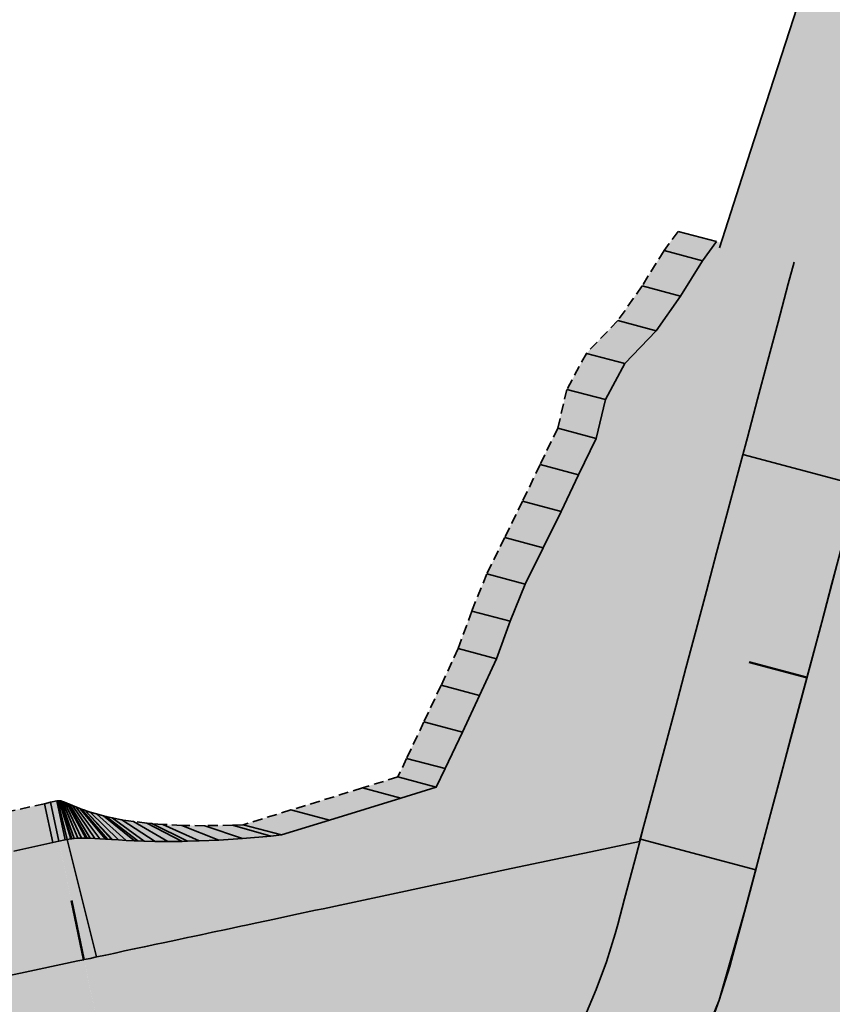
# Model space of a CAD drawing. Header units: metres. Extents: x 203098 to 221755, y 395694 to 403071.
# Tile 47 of 72: x 204360 to 204380, y 395842 to 395867. Entities that reach past the tile are written whole.
import ezdxf

# ---------------------------------------------------------------- set-up
doc = ezdxf.new("R2010")
doc.units = ezdxf.units.M
doc.linetypes.add('DASHED2', pattern=[0.375, 0.25, -0.125])
doc.layers.add('C3D-CORRIDOR', color=7, linetype='Continuous')
for name, color, linetype, lineweight in [('N-WA-GR-GRAS-V', 61, 'Continuous', 18), ('N-WA-GW-DIJK_KRUIN_BINNEN-G', 90, 'Continuous', 35), ('N-WA-GW-DIJK_TEEN_BINNEN-G', 90, 'Continuous', 35), ('N-WA-GW-WATERBODEM-G', 122, 'Continuous', 35), ('N-WA-KG-ONDERHOUDGRENS_WATERSCHAP-G', 170, 'DASHED2', 35)]:
    doc.layers.add(name, color=color, linetype=linetype, lineweight=lineweight)
doc.layers.add('N-WA-GW-WATERBODEM-V', color=7, linetype='Continuous', lineweight=35, true_color=0x00cc99)

msp = doc.modelspace()

# ---------------------------------------------------------------- hatches: boundary and pattern name
at = {"layer": 'N-WA-GR-GRAS-V'}
msp.add_hatch(color=256, dxfattribs=at).paths.add_polyline_path([(204383.799, 395872.34), (204384.386, 395869.58), (204384.178, 395866.766), (204384.072, 395866.326), (204383.007, 395862.329), (204382.351, 395859.869), (204377.612, 395861.131), (204378.391, 395863.559), (204379.666, 395867.5), (204379.783, 395867.727), (204380.229, 395869.297), (204380.248, 395871.039), (204383.799, 395872.34)], flags=0)
at = {"layer": 'N-WA-GR-GRAS-V', "linetype": 'Continuous', "lineweight": 18}
for points in [[(204379.487, 395860.769), (204379.343, 395860.231), (204379.086, 395859.265), (204378.828, 395858.299), (204378.571, 395857.332), (204378.314, 395856.366), (204378.056, 395855.4), (204377.799, 395854.433), (204377.541, 395853.467), (204377.284, 395852.501), (204377.027, 395851.534), (204376.769, 395850.568), (204376.512, 395849.602), (204376.254, 395848.636), (204375.997, 395847.669), (204375.733, 395846.705), (204375.599, 395846.216), (204374.534, 395845.989), (204372.375, 395845.53), (204370.932, 395845.223), (204370.568, 395845.145), (204369.597, 395844.938), (204368.777, 395844.764), (204368.071, 395844.614), (204367.65, 395844.524), (204367.455, 395844.483), (204366.91, 395844.367), (204366.422, 395844.263), (204365.98, 395844.169), (204365.706, 395844.11), (204365.577, 395844.083), (204365.205, 395844.004), (204364.859, 395843.93), (204364.574, 395843.869), (204364.573, 395843.869), (204364.536, 395843.861), (204364.329, 395843.817), (204364.231, 395843.796), (204363.942, 395843.735), (204363.666, 395843.676), (204363.401, 395843.62), (204363.227, 395843.583), (204363.145, 395843.565), (204362.896, 395843.512), (204362.654, 395843.461), (204362.415, 395843.41), (204362.256, 395843.376), (204362.18, 395843.36), (204361.947, 395843.31), (204361.788, 395843.276), (204361.632, 395843.243), (204360.998, 395846.219), (204361.155, 395846.254), (204361.212, 395846.266), (204361.297, 395846.279), (204361.325, 395846.283), (204361.384, 395846.289), (204361.476, 395846.295), (204361.572, 395846.298), (204361.674, 395846.298), (204361.708, 395846.298), (204361.783, 395846.296), (204361.901, 395846.29), (204362.03, 395846.283), (204362.171, 395846.274), (204362.22, 395846.27), (204362.326, 395846.263), (204362.345, 395846.262), (204362.346, 395846.262), (204362.498, 395846.252), (204362.69, 395846.241), (204362.905, 395846.23), (204362.982, 395846.226), (204363.148, 395846.22), (204363.424, 395846.214), (204363.74, 395846.211), (204364.103, 395846.215), (204364.236, 395846.218), (204364.526, 395846.226), (204365.024, 395846.25), (204365.616, 395846.289), (204366.331, 395846.35), (204366.602, 395846.376), (204367.804, 395846.747), (204369.602, 395847.303), (204370.489, 395847.577), (204370.711, 395848.043), (204371.147, 395848.961), (204371.578, 395849.881), (204372.009, 395850.801), (204372.349, 395851.746), (204372.729, 395852.679), (204373.178, 395853.595), (204373.629, 395854.509), (204374.067, 395855.428), (204374.513, 395856.344), (204374.743, 395857.317), (204375.231, 395858.222), (204376.023, 395859.046), (204376.633, 395859.918), (204377.185, 395860.806), (204377.538, 395861.288), (204379.487, 395860.769)], [(204382.386, 395859.997), (204382.242, 395859.459), (204381.985, 395858.493), (204381.727, 395857.526), (204381.47, 395856.56), (204381.213, 395855.594), (204380.955, 395854.627), (204380.698, 395853.661), (204380.44, 395852.695), (204380.183, 395851.728), (204379.925, 395850.762), (204379.668, 395849.796), (204379.411, 395848.83), (204379.153, 395847.863), (204378.896, 395846.897), (204378.638, 395845.931), (204378.508, 395845.441), (204378.381, 395844.964), (204378.123, 395843.998), (204377.951, 395843.353), (204377.873, 395843.068), (204377.609, 395842.221), (204377.303, 395841.388), (204376.956, 395840.572), (204376.701, 395840.035), (204376.569, 395839.773), (204376.142, 395838.995), (204375.676, 395838.24), (204375.174, 395837.508), (204374.816, 395837.032), (204374.635, 395836.803), (204374.062, 395836.125), (204373.456, 395835.477), (204372.896, 395834.932), (204372.894, 395834.93), (204372.819, 395834.86), (204372.372, 395834.463), (204372.151, 395834.276), (204371.454, 395833.725), (204370.732, 395833.211), (204369.984, 395832.733), (204369.466, 395832.432), (204369.213, 395832.293), (204368.422, 395831.892), (204367.611, 395831.531), (204366.783, 395831.211), (204366.215, 395831.018), (204365.941, 395830.933), (204365.085, 395830.697), (204364.495, 395830.561), (204364.338, 395830.527), (204363.713, 395833.462), (204363.87, 395833.495), (204364.361, 395833.608), (204365.072, 395833.804), (204365.3, 395833.875), (204365.772, 395834.035), (204366.46, 395834.301), (204367.133, 395834.601), (204367.791, 395834.934), (204368.002, 395835.05), (204368.432, 395835.3), (204369.053, 395835.697), (204369.654, 395836.125), (204370.232, 395836.582), (204370.416, 395836.738), (204370.787, 395837.068), (204370.85, 395837.126), (204370.852, 395837.127), (204371.317, 395837.58), (204371.821, 395838.119), (204372.297, 395838.682), (204372.447, 395838.872), (204372.744, 395839.268), (204373.162, 395839.876), (204373.549, 395840.504), (204373.904, 395841.15), (204374.014, 395841.368), (204374.226, 395841.814), (204374.514, 395842.493), (204374.768, 395843.185), (204374.988, 395843.889), (204375.053, 395844.125), (204375.225, 395844.77), (204375.482, 395845.737), (204375.609, 395846.213), (204375.739, 395846.703), (204375.997, 395847.669), (204376.254, 395848.636), (204376.512, 395849.602), (204376.769, 395850.568), (204377.027, 395851.534), (204377.284, 395852.501), (204377.541, 395853.467), (204377.799, 395854.433), (204378.056, 395855.4), (204378.314, 395856.366), (204378.571, 395857.332), (204378.828, 395858.299), (204379.086, 395859.265), (204379.343, 395860.231), (204379.487, 395860.769), (204382.386, 395859.997)], [(204384.56, 395859.418), (204384.416, 395858.88), (204384.159, 395857.913), (204383.902, 395856.947), (204383.644, 395855.981), (204383.387, 395855.014), (204383.129, 395854.048), (204382.872, 395853.082), (204382.614, 395852.116), (204382.357, 395851.149), (204382.1, 395850.183), (204381.842, 395849.217), (204381.585, 395848.25), (204381.327, 395847.284), (204381.07, 395846.318), (204380.812, 395845.351), (204380.682, 395844.862), (204380.555, 395844.385), (204380.298, 395843.419), (204380.126, 395842.773), (204380.038, 395842.453), (204379.74, 395841.499), (204379.395, 395840.56), (204379.004, 395839.64), (204378.717, 395839.035), (204378.568, 395838.74), (204378.087, 395837.864), (204377.562, 395837.012), (204376.996, 395836.188), (204376.593, 395835.651), (204376.389, 395835.393), (204375.744, 395834.63), (204375.061, 395833.9), (204374.43, 395833.285), (204374.427, 395833.283), (204374.342, 395833.204), (204373.839, 395832.757), (204373.59, 395832.546), (204372.805, 395831.926), (204371.991, 395831.346), (204371.148, 395830.807), (204370.565, 395830.468), (204370.28, 395830.311), (204369.388, 395829.86), (204368.474, 395829.453), (204367.542, 395829.093), (204366.901, 395828.875), (204366.592, 395828.779), (204365.628, 395828.514), (204364.963, 395828.36), (204364.806, 395828.327), (204364.338, 395830.527), (204364.495, 395830.561), (204365.085, 395830.697), (204365.941, 395830.933), (204366.215, 395831.018), (204366.783, 395831.211), (204367.611, 395831.531), (204368.422, 395831.892), (204369.213, 395832.293), (204369.466, 395832.432), (204369.984, 395832.733), (204370.732, 395833.211), (204371.454, 395833.725), (204372.151, 395834.276), (204372.372, 395834.463), (204372.819, 395834.86), (204372.894, 395834.93), (204372.896, 395834.932), (204373.456, 395835.477), (204374.062, 395836.125), (204374.635, 395836.803), (204374.816, 395837.032), (204375.174, 395837.508), (204375.676, 395838.24), (204376.142, 395838.995), (204376.569, 395839.773), (204376.701, 395840.035), (204376.956, 395840.572), (204377.303, 395841.388), (204377.609, 395842.221), (204377.873, 395843.068), (204377.951, 395843.353), (204378.123, 395843.998), (204378.381, 395844.964), (204378.508, 395845.441), (204378.638, 395845.931), (204378.896, 395846.897), (204379.153, 395847.863), (204379.411, 395848.83), (204379.668, 395849.796), (204379.925, 395850.762), (204380.183, 395851.728), (204380.44, 395852.695), (204380.698, 395853.661), (204380.955, 395854.627), (204381.213, 395855.594), (204381.47, 395856.56), (204381.727, 395857.526), (204381.985, 395858.493), (204382.242, 395859.459), (204382.386, 395859.997), (204384.56, 395859.418)], [(204386.734, 395858.838), (204386.591, 395858.3), (204386.333, 395857.334), (204386.076, 395856.368), (204385.818, 395855.402), (204385.561, 395854.435), (204385.303, 395853.469), (204385.046, 395852.503), (204384.789, 395851.536), (204384.531, 395850.57), (204384.274, 395849.604), (204384.016, 395848.637), (204383.759, 395847.671), (204383.501, 395846.705), (204383.244, 395845.739), (204382.987, 395844.772), (204382.856, 395844.282), (204382.729, 395843.806), (204382.472, 395842.84), (204382.3, 395842.194), (204382.202, 395841.838), (204381.871, 395840.776), (204381.487, 395839.732), (204381.052, 395838.708), (204380.733, 395838.035), (204380.566, 395837.707), (204380.031, 395836.732), (204379.448, 395835.785), (204378.818, 395834.868), (204378.37, 395834.271), (204378.143, 395833.984), (204377.425, 395833.135), (204376.665, 395832.322), (204375.963, 395831.639), (204375.96, 395831.636), (204375.866, 395831.549), (204375.306, 395831.051), (204375.028, 395830.816), (204374.156, 395830.126), (204373.25, 395829.481), (204372.312, 395828.882), (204371.664, 395828.504), (204371.346, 395828.33), (204370.354, 395827.828), (204369.338, 395827.375), (204368.3, 395826.974), (204367.588, 395826.733), (204367.244, 395826.626), (204366.171, 395826.33), (204365.431, 395826.159), (204365.275, 395826.126), (204364.806, 395828.327), (204364.963, 395828.36), (204365.628, 395828.514), (204366.592, 395828.779), (204366.901, 395828.875), (204367.542, 395829.093), (204368.474, 395829.453), (204369.388, 395829.86), (204370.28, 395830.311), (204370.565, 395830.468), (204371.148, 395830.807), (204371.991, 395831.346), (204372.805, 395831.926), (204373.59, 395832.546), (204373.839, 395832.757), (204374.342, 395833.204), (204374.427, 395833.283), (204374.43, 395833.285), (204375.061, 395833.9), (204375.744, 395834.63), (204376.389, 395835.393), (204376.593, 395835.651), (204376.996, 395836.188), (204377.562, 395837.012), (204378.087, 395837.864), (204378.568, 395838.74), (204378.717, 395839.035), (204379.004, 395839.64), (204379.395, 395840.56), (204379.74, 395841.499), (204380.038, 395842.453), (204380.126, 395842.773), (204380.298, 395843.419), (204380.555, 395844.385), (204380.682, 395844.862), (204380.812, 395845.351), (204381.07, 395846.318), (204381.327, 395847.284), (204381.585, 395848.25), (204381.842, 395849.217), (204382.1, 395850.183), (204382.357, 395851.149), (204382.614, 395852.116), (204382.872, 395853.082), (204383.129, 395854.048), (204383.387, 395855.014), (204383.644, 395855.981), (204383.902, 395856.947), (204384.159, 395857.913), (204384.416, 395858.88), (204384.56, 395859.418), (204386.734, 395858.838)], [(204375.997, 395847.669), (204375.739, 395846.703), (204375.609, 395846.213), (204375.482, 395845.737), (204375.225, 395844.77), (204375.053, 395844.125), (204374.988, 395843.889), (204374.768, 395843.185), (204374.514, 395842.493), (204374.226, 395841.814), (204374.014, 395841.368), (204373.904, 395841.15), (204373.549, 395840.504), (204373.162, 395839.876), (204372.744, 395839.268), (204372.447, 395838.872), (204372.297, 395838.682), (204371.821, 395838.119), (204371.317, 395837.58), (204370.852, 395837.127), (204370.85, 395837.126), (204370.787, 395837.068), (204370.416, 395836.738), (204370.232, 395836.582), (204369.654, 395836.125), (204369.053, 395835.697), (204368.432, 395835.3), (204368.002, 395835.05), (204367.791, 395834.934), (204367.133, 395834.601), (204366.46, 395834.301), (204365.772, 395834.035), (204365.3, 395833.875), (204365.072, 395833.804), (204364.361, 395833.608), (204363.87, 395833.495), (204363.713, 395833.462), (204361.632, 395843.243), (204361.788, 395843.276), (204361.947, 395843.31), (204362.18, 395843.36), (204362.256, 395843.376), (204362.415, 395843.41), (204362.654, 395843.461), (204362.896, 395843.512), (204363.145, 395843.565), (204363.227, 395843.583), (204363.401, 395843.62), (204363.666, 395843.676), (204363.942, 395843.735), (204364.231, 395843.796), (204364.329, 395843.817), (204364.536, 395843.861), (204364.573, 395843.869), (204364.574, 395843.869), (204364.859, 395843.93), (204365.205, 395844.004), (204365.577, 395844.083), (204365.706, 395844.11), (204365.98, 395844.169), (204366.422, 395844.263), (204366.91, 395844.367), (204367.455, 395844.483), (204367.65, 395844.524), (204368.071, 395844.614), (204368.777, 395844.764), (204369.597, 395844.938), (204370.568, 395845.145), (204370.932, 395845.223), (204372.375, 395845.53), (204374.534, 395845.989), (204375.599, 395846.216), (204375.733, 395846.705), (204375.997, 395847.669), (204375.997, 395847.669)], [(204361.631, 395843.242), (204361.478, 395843.21), (204360.5, 395843.002), (204359.522, 395842.794), (204358.544, 395842.585), (204357.566, 395842.377), (204356.588, 395842.169), (204355.61, 395841.961), (204354.632, 395841.753), (204353.654, 395841.545), (204352.675, 395841.337), (204351.697, 395841.128), (204350.719, 395840.92), (204349.741, 395840.712), (204348.763, 395840.504), (204347.785, 395840.296), (204346.807, 395840.088), (204345.829, 395839.879), (204344.851, 395839.671), (204343.873, 395839.463), (204342.894, 395839.255), (204341.916, 395839.047), (204340.938, 395838.839), (204339.96, 395838.63), (204338.982, 395838.422), (204338.004, 395838.214), (204337.026, 395838.006), (204336.048, 395837.798), (204335.07, 395837.59), (204334.092, 395837.381), (204333.114, 395837.173), (204332.135, 395836.965), (204331.157, 395836.757), (204330.179, 395836.549), (204329.201, 395836.341), (204328.223, 395836.133), (204327.245, 395835.924), (204326.267, 395835.716), (204325.289, 395835.508), (204324.311, 395835.3), (204323.333, 395835.092), (204322.354, 395834.884), (204321.376, 395834.675), (204320.398, 395834.467), (204319.42, 395834.259), (204318.442, 395834.051), (204317.464, 395833.843), (204316.486, 395833.635), (204315.508, 395833.426), (204314.53, 395833.218), (204313.552, 395833.01), (204312.574, 395832.802), (204311.595, 395832.594), (204310.617, 395832.386), (204309.639, 395832.177), (204308.661, 395831.969), (204307.683, 395831.761), (204306.705, 395831.553), (204305.727, 395831.345), (204304.749, 395831.137), (204303.771, 395830.929), (204302.793, 395830.72), (204301.815, 395830.512), (204300.836, 395830.304), (204299.858, 395830.096), (204298.88, 395829.888), (204297.902, 395829.68), (204296.924, 395829.471), (204295.946, 395829.263), (204294.968, 395829.055), (204293.99, 395828.847), (204293.012, 395828.639), (204292.034, 395828.431), (204291.055, 395828.222), (204290.077, 395828.014), (204289.099, 395827.806), (204288.121, 395827.598), (204287.143, 395827.39), (204286.165, 395827.182), (204285.187, 395826.974), (204284.209, 395826.765), (204283.231, 395826.557), (204282.253, 395826.349), (204281.275, 395826.141), (204280.296, 395825.933), (204279.318, 395825.725), (204278.34, 395825.516), (204277.362, 395825.308), (204276.384, 395825.1), (204275.406, 395824.892), (204274.428, 395824.684), (204273.45, 395824.476), (204272.472, 395824.267), (204271.494, 395824.059), (204270.515, 395823.851), (204269.537, 395823.643), (204268.559, 395823.435), (204267.581, 395823.227), (204266.603, 395823.018), (204265.625, 395822.81), (204264.647, 395822.602), (204263.669, 395822.394), (204262.691, 395822.186), (204261.713, 395821.978), (204260.735, 395821.77), (204259.756, 395821.561), (204259.368, 395823.386), (204260.344, 395823.603), (204261.309, 395823.874), (204262.307, 395823.988), (204263.336, 395823.96), (204264.386, 395823.826), (204265.613, 395822.867), (204266.512, 395823.446), (204267.439, 395823.893), (204268.389, 395824.235), (204269.365, 395824.451), (204270.33, 395824.724), (204271.309, 395824.927), (204272.288, 395825.129), (204273.269, 395825.323), (204274.262, 395825.461), (204275.22, 395825.765), (204276.189, 395826.016), (204277.159, 395826.263), (204278.137, 395826.472), (204279.1, 395826.752), (204280.075, 395826.973), (204281.037, 395827.259), (204281.995, 395827.562), (204282.932, 395827.962), (204283.875, 395828.332), (204284.789, 395828.842), (204285.688, 395829.422), (204286.584, 395830.017), (204287.504, 395830.496), (204288.42, 395831), (204289.388, 395831.255), (204290.387, 395831.363), (204291.362, 395831.587), (204292.317, 395831.902), (204293.306, 395832.058), (204294.236, 395832.495), (204295.197, 395832.781), (204296.16, 395833.06), (204297.178, 395833.084), (204298.165, 395833.247), (204299.121, 395833.563), (204300.095, 395833.789), (204301.052, 395834.094), (204302.03, 395834.302), (204302.999, 395834.554), (204303.972, 395834.785), (204304.928, 395835.098), (204305.912, 395835.28), (204306.889, 395835.495), (204307.861, 395835.731), (204308.845, 395835.91), (204309.828, 395836.095), (204310.793, 395836.363), (204311.759, 395836.631), (204312.711, 395836.96), (204313.683, 395837.195), (204314.672, 395837.352), (204315.636, 395837.627), (204316.625, 395837.787), (204317.588, 395838.062), (204318.526, 395838.459), (204319.565, 395838.384), (204320.687, 395837.916), (204321.787, 395837.549), (204322.646, 395838.316), (204323.625, 395838.521), (204324.605, 395838.721), (204325.599, 395838.852), (204326.601, 395838.952), (204327.579, 395839.161), (204328.557, 395839.37), (204329.513, 395839.68), (204330.477, 395839.953), (204331.466, 395840.112), (204332.451, 395840.286), (204333.435, 395840.467), (204334.417, 395840.657), (204335.407, 395840.81), (204336.396, 395840.966), (204337.366, 395841.212), (204338.346, 395841.413), (204339.311, 395841.683), (204340.294, 395841.868), (204341.29, 395841.989), (204342.284, 395842.123), (204343.279, 395842.251), (204344.26, 395842.447), (204345.249, 395842.604), (204346.23, 395842.799), (204347.189, 395843.095), (204348.177, 395843.255), (204349.156, 395843.46), (204350.131, 395843.682), (204351.108, 395843.899), (204352.073, 395844.167), (204353.038, 395844.437), (204354.006, 395844.692), (204354.987, 395844.888), (204355.963, 395845.104), (204356.94, 395845.321), (204357.916, 395845.537), (204358.892, 395845.753), (204359.869, 395845.969), (204360.845, 395846.185), (204360.997, 395846.219), (204361.631, 395843.242)], [(204363.712, 395833.461), (204363.56, 395833.429), (204362.582, 395833.221), (204361.604, 395833.013), (204360.626, 395832.805), (204359.648, 395832.596), (204358.669, 395832.388), (204357.691, 395832.18), (204356.713, 395831.972), (204355.735, 395831.764), (204354.757, 395831.556), (204353.779, 395831.347), (204352.801, 395831.139), (204351.823, 395830.931), (204350.845, 395830.723), (204349.867, 395830.515), (204348.888, 395830.307), (204347.91, 395830.098), (204346.932, 395829.89), (204345.954, 395829.682), (204344.976, 395829.474), (204343.998, 395829.266), (204343.02, 395829.058), (204342.042, 395828.849), (204341.064, 395828.641), (204340.086, 395828.433), (204339.108, 395828.225), (204338.129, 395828.017), (204337.151, 395827.809), (204336.173, 395827.601), (204335.195, 395827.392), (204334.217, 395827.184), (204333.239, 395826.976), (204332.261, 395826.768), (204331.283, 395826.56), (204330.305, 395826.352), (204329.327, 395826.143), (204328.348, 395825.935), (204327.37, 395825.727), (204326.392, 395825.519), (204325.414, 395825.311), (204324.436, 395825.103), (204323.458, 395824.894), (204322.48, 395824.686), (204321.502, 395824.478), (204320.524, 395824.27), (204319.546, 395824.062), (204318.568, 395823.854), (204317.589, 395823.646), (204316.611, 395823.437), (204315.633, 395823.229), (204314.655, 395823.021), (204313.677, 395822.813), (204312.699, 395822.605), (204311.721, 395822.397), (204310.743, 395822.188), (204309.765, 395821.98), (204308.787, 395821.772), (204307.808, 395821.564), (204306.83, 395821.356), (204305.852, 395821.148), (204304.874, 395820.939), (204303.896, 395820.731), (204302.918, 395820.523), (204301.94, 395820.315), (204300.962, 395820.107), (204299.984, 395819.899), (204299.006, 395819.69), (204298.028, 395819.482), (204297.049, 395819.274), (204296.071, 395819.066), (204295.093, 395818.858), (204294.115, 395818.65), (204293.137, 395818.442), (204292.159, 395818.233), (204291.181, 395818.025), (204290.203, 395817.817), (204289.225, 395817.609), (204288.247, 395817.401), (204287.268, 395817.193), (204286.29, 395816.984), (204285.312, 395816.776), (204284.334, 395816.568), (204283.356, 395816.36), (204282.378, 395816.152), (204281.4, 395815.944), (204280.422, 395815.735), (204279.444, 395815.527), (204278.466, 395815.319), (204277.488, 395815.111), (204276.509, 395814.903), (204275.531, 395814.695), (204274.553, 395814.486), (204273.575, 395814.278), (204272.597, 395814.07), (204271.619, 395813.862), (204270.641, 395813.654), (204269.663, 395813.446), (204268.685, 395813.238), (204267.707, 395813.029), (204266.728, 395812.821), (204265.75, 395812.613), (204264.772, 395812.405), (204263.794, 395812.197), (204262.816, 395811.989), (204261.838, 395811.78), (204259.756, 395821.561), (204260.735, 395821.77), (204261.713, 395821.978), (204262.691, 395822.186), (204263.669, 395822.394), (204264.647, 395822.602), (204265.625, 395822.81), (204266.603, 395823.018), (204267.581, 395823.227), (204268.559, 395823.435), (204269.537, 395823.643), (204270.515, 395823.851), (204271.494, 395824.059), (204272.472, 395824.267), (204273.45, 395824.476), (204274.428, 395824.684), (204275.406, 395824.892), (204276.384, 395825.1), (204277.362, 395825.308), (204278.34, 395825.516), (204279.318, 395825.725), (204280.296, 395825.933), (204281.275, 395826.141), (204282.253, 395826.349), (204283.231, 395826.557), (204284.209, 395826.765), (204285.187, 395826.974), (204286.165, 395827.182), (204287.143, 395827.39), (204288.121, 395827.598), (204289.099, 395827.806), (204290.077, 395828.014), (204291.055, 395828.222), (204292.034, 395828.431), (204293.012, 395828.639), (204293.99, 395828.847), (204294.968, 395829.055), (204295.946, 395829.263), (204296.924, 395829.471), (204297.902, 395829.68), (204298.88, 395829.888), (204299.858, 395830.096), (204300.836, 395830.304), (204301.815, 395830.512), (204302.793, 395830.72), (204303.771, 395830.929), (204304.749, 395831.137), (204305.727, 395831.345), (204306.705, 395831.553), (204307.683, 395831.761), (204308.661, 395831.969), (204309.639, 395832.177), (204310.617, 395832.386), (204311.595, 395832.594), (204312.574, 395832.802), (204313.552, 395833.01), (204314.53, 395833.218), (204315.508, 395833.426), (204316.486, 395833.635), (204317.464, 395833.843), (204318.442, 395834.051), (204319.42, 395834.259), (204320.398, 395834.467), (204321.376, 395834.675), (204322.354, 395834.884), (204323.333, 395835.092), (204324.311, 395835.3), (204325.289, 395835.508), (204326.267, 395835.716), (204327.245, 395835.924), (204328.223, 395836.133), (204329.201, 395836.341), (204330.179, 395836.549), (204331.157, 395836.757), (204332.135, 395836.965), (204333.114, 395837.173), (204334.092, 395837.381), (204335.07, 395837.59), (204336.048, 395837.798), (204337.026, 395838.006), (204338.004, 395838.214), (204338.982, 395838.422), (204339.96, 395838.63), (204340.938, 395838.839), (204341.916, 395839.047), (204342.894, 395839.255), (204343.873, 395839.463), (204344.851, 395839.671), (204345.829, 395839.879), (204346.807, 395840.088), (204347.785, 395840.296), (204348.763, 395840.504), (204349.741, 395840.712), (204350.719, 395840.92), (204351.697, 395841.128), (204352.675, 395841.337), (204353.654, 395841.545), (204354.632, 395841.753), (204355.61, 395841.961), (204356.588, 395842.169), (204357.566, 395842.377), (204358.544, 395842.585), (204359.522, 395842.794), (204360.5, 395843.002), (204361.478, 395843.21), (204361.631, 395843.242), (204363.712, 395833.461)]]:
    msp.add_hatch(color=61, dxfattribs=at).paths.add_polyline_path(points, flags=0)
at = {"layer": 'N-WA-GW-WATERBODEM-V', "linetype": 'Continuous', "lineweight": 35, "true_color": 0x00cc99}
for points in [[(204377.538, 395861.288), (204377.185, 395860.806), (204376.633, 395859.918), (204376.023, 395859.046), (204375.231, 395858.222), (204374.743, 395857.317), (204374.513, 395856.344), (204374.067, 395855.428), (204373.629, 395854.509), (204373.178, 395853.595), (204372.729, 395852.679), (204372.349, 395851.746), (204372.009, 395850.801), (204371.578, 395849.881), (204371.147, 395848.961), (204370.711, 395848.043), (204370.489, 395847.577), (204369.602, 395847.303), (204367.804, 395846.747), (204366.602, 395846.376), (204366.331, 395846.35), (204365.616, 395846.289), (204365.024, 395846.25), (204364.526, 395846.226), (204364.236, 395846.218), (204364.103, 395846.215), (204363.74, 395846.211), (204363.424, 395846.214), (204363.148, 395846.22), (204362.982, 395846.226), (204362.905, 395846.23), (204362.69, 395846.241), (204362.498, 395846.252), (204362.346, 395846.262), (204362.345, 395846.262), (204362.326, 395846.263), (204362.22, 395846.27), (204362.171, 395846.274), (204362.03, 395846.283), (204361.901, 395846.29), (204361.783, 395846.296), (204361.708, 395846.298), (204361.674, 395846.298), (204361.572, 395846.298), (204361.476, 395846.295), (204361.384, 395846.289), (204361.325, 395846.283), (204361.297, 395846.279), (204361.212, 395846.266), (204361.155, 395846.254), (204360.998, 395846.219), (204360.79, 395847.197), (204360.946, 395847.232), (204360.97, 395847.236), (204361.007, 395847.236), (204361.02, 395847.235), (204361.047, 395847.231), (204361.092, 395847.219), (204361.142, 395847.202), (204361.2, 395847.179), (204361.22, 395847.17), (204361.266, 395847.151), (204361.342, 395847.119), (204361.43, 395847.083), (204361.531, 395847.042), (204361.568, 395847.029), (204361.649, 395846.999), (204361.664, 395846.994), (204361.664, 395846.994), (204361.785, 395846.953), (204361.943, 395846.905), (204362.126, 395846.856), (204362.192, 395846.84), (204362.338, 395846.807), (204362.586, 395846.759), (204362.875, 395846.714), (204363.215, 395846.674), (204363.34, 395846.662), (204363.616, 395846.641), (204364.094, 395846.618), (204364.669, 395846.61), (204365.369, 395846.623), (204365.636, 395846.634), (204366.837, 395847.005), (204368.636, 395847.56), (204369.523, 395847.834), (204369.745, 395848.3), (204370.181, 395849.219), (204370.612, 395850.139), (204371.042, 395851.059), (204371.383, 395852.003), (204371.762, 395852.937), (204372.212, 395853.852), (204372.663, 395854.767), (204373.1, 395855.685), (204373.546, 395856.601), (204373.777, 395857.574), (204374.265, 395858.479), (204375.057, 395859.303), (204375.667, 395860.176), (204376.219, 395861.064), (204376.572, 395861.546), (204377.538, 395861.288)], [(204360.997, 395846.219), (204360.845, 395846.185), (204359.869, 395845.969), (204358.892, 395845.753), (204357.916, 395845.537), (204356.94, 395845.321), (204355.963, 395845.104), (204354.987, 395844.888), (204354.006, 395844.692), (204353.038, 395844.437), (204352.073, 395844.167), (204351.108, 395843.899), (204350.131, 395843.682), (204349.156, 395843.46), (204348.177, 395843.255), (204347.189, 395843.095), (204346.23, 395842.799), (204345.249, 395842.604), (204344.26, 395842.447), (204343.279, 395842.251), (204342.284, 395842.123), (204341.29, 395841.989), (204340.294, 395841.868), (204339.311, 395841.683), (204338.346, 395841.413), (204337.366, 395841.212), (204336.396, 395840.966), (204335.407, 395840.81), (204334.417, 395840.657), (204333.435, 395840.467), (204332.451, 395840.286), (204331.466, 395840.112), (204330.477, 395839.953), (204329.513, 395839.68), (204328.557, 395839.37), (204327.579, 395839.161), (204326.601, 395838.952), (204325.599, 395838.852), (204324.605, 395838.721), (204323.625, 395838.521), (204322.646, 395838.316), (204321.787, 395837.549), (204320.687, 395837.916), (204319.565, 395838.384), (204318.526, 395838.459), (204317.588, 395838.062), (204316.625, 395837.787), (204315.636, 395837.627), (204314.672, 395837.352), (204313.683, 395837.195), (204312.711, 395836.96), (204311.759, 395836.631), (204310.793, 395836.363), (204309.828, 395836.095), (204308.845, 395835.91), (204307.861, 395835.731), (204306.889, 395835.495), (204305.912, 395835.28), (204304.928, 395835.098), (204303.972, 395834.785), (204302.999, 395834.554), (204302.03, 395834.302), (204301.052, 395834.094), (204300.095, 395833.789), (204299.121, 395833.563), (204298.165, 395833.247), (204297.178, 395833.084), (204296.16, 395833.06), (204295.197, 395832.781), (204294.236, 395832.495), (204293.306, 395832.058), (204292.317, 395831.902), (204291.362, 395831.587), (204290.387, 395831.363), (204289.388, 395831.255), (204288.42, 395831), (204287.504, 395830.496), (204286.584, 395830.017), (204285.688, 395829.422), (204284.789, 395828.842), (204283.875, 395828.332), (204282.932, 395827.962), (204281.995, 395827.562), (204281.037, 395827.259), (204280.075, 395826.973), (204279.1, 395826.752), (204278.137, 395826.472), (204277.159, 395826.263), (204276.189, 395826.016), (204275.22, 395825.765), (204274.262, 395825.461), (204273.269, 395825.323), (204272.288, 395825.129), (204271.309, 395824.927), (204270.33, 395824.724), (204269.365, 395824.451), (204268.389, 395824.235), (204267.439, 395823.893), (204266.512, 395823.446), (204265.613, 395822.867), (204264.386, 395823.826), (204263.336, 395823.96), (204262.307, 395823.988), (204261.309, 395823.874), (204260.344, 395823.603), (204259.368, 395823.386), (204259.16, 395824.365), (204260.136, 395824.581), (204261.101, 395824.852), (204262.099, 395824.966), (204263.127, 395824.938), (204264.178, 395824.804), (204265.405, 395823.845), (204266.304, 395824.424), (204267.231, 395824.872), (204268.181, 395825.213), (204269.157, 395825.429), (204270.121, 395825.702), (204271.101, 395825.905), (204272.08, 395826.107), (204273.061, 395826.301), (204274.054, 395826.439), (204275.012, 395826.743), (204275.981, 395826.994), (204276.951, 395827.241), (204277.929, 395827.45), (204278.892, 395827.73), (204279.867, 395827.951), (204280.828, 395828.237), (204281.786, 395828.54), (204282.724, 395828.94), (204283.667, 395829.31), (204284.581, 395829.82), (204285.48, 395830.4), (204286.376, 395830.995), (204287.296, 395831.474), (204288.211, 395831.978), (204289.18, 395832.233), (204290.179, 395832.342), (204291.154, 395832.565), (204292.109, 395832.88), (204293.098, 395833.036), (204294.028, 395833.473), (204294.989, 395833.76), (204295.952, 395834.038), (204296.969, 395834.062), (204297.957, 395834.225), (204298.912, 395834.541), (204299.887, 395834.767), (204300.844, 395835.072), (204301.822, 395835.28), (204302.791, 395835.532), (204303.764, 395835.763), (204304.72, 395836.076), (204305.704, 395836.258), (204306.68, 395836.473), (204307.652, 395836.709), (204308.637, 395836.888), (204309.62, 395837.073), (204310.585, 395837.341), (204311.55, 395837.609), (204312.503, 395837.938), (204313.475, 395838.173), (204314.464, 395838.33), (204315.428, 395838.606), (204316.416, 395838.766), (204317.38, 395839.04), (204318.318, 395839.437), (204319.357, 395839.362), (204320.479, 395838.894), (204321.579, 395838.527), (204322.438, 395839.294), (204323.417, 395839.5), (204324.397, 395839.7), (204325.391, 395839.83), (204326.392, 395839.931), (204327.37, 395840.139), (204328.348, 395840.348), (204329.305, 395840.659), (204330.269, 395840.931), (204331.258, 395841.09), (204332.243, 395841.264), (204333.227, 395841.445), (204334.209, 395841.635), (204335.199, 395841.788), (204336.188, 395841.944), (204337.158, 395842.19), (204338.137, 395842.391), (204339.102, 395842.661), (204340.085, 395842.846), (204341.082, 395842.967), (204342.076, 395843.101), (204343.071, 395843.229), (204344.052, 395843.425), (204345.041, 395843.582), (204346.022, 395843.777), (204346.981, 395844.073), (204347.969, 395844.234), (204348.948, 395844.438), (204349.923, 395844.66), (204350.9, 395844.877), (204351.865, 395845.145), (204352.83, 395845.415), (204353.798, 395845.67), (204354.779, 395845.866), (204355.755, 395846.082), (204356.731, 395846.299), (204357.708, 395846.515), (204358.684, 395846.731), (204359.661, 395846.947), (204360.637, 395847.163), (204360.789, 395847.197), (204360.997, 395846.219)]]:
    msp.add_hatch(color=122, dxfattribs=at).paths.add_polyline_path(points, flags=0)

# ---------------------------------------------------------------- linework, layer by layer
at = {"layer": 'C3D-CORRIDOR', "color": 7, "linetype": 'Continuous', "lineweight": 35}
for p, q in [((204381.098, 395855.165, 16.45), (204378.2, 395855.938, 15.45)), ((204361.945, 395843.31, 15.05), (204361.211, 395846.265, 14.441)), ((204378.524, 395845.502, 16.45), (204375.625, 395846.275, 15.45))]:
    msp.add_line(p, q, dxfattribs=at)
at = {"layer": 'C3D-CORRIDOR', "color": 7, "linetype": 'Continuous', "lineweight": 50}
for p, q in [((204379.811, 395850.334, 16.45), (204378.362, 395850.72, 15.95)), ((204361.631, 395843.242, 15.05), (204361.314, 395844.731, 14.746))]:
    msp.add_line(p, q, dxfattribs=at)
at = {"layer": 'N-WA-GW-DIJK_KRUIN_BINNEN-G', "color": 90, "linetype": 'Continuous', "lineweight": 35, "elevation": 16.45}
for points in [[(204357.827, 395829.142), (204360.272, 395829.662), (204362.717, 395830.182), (204365.085, 395830.697), (204367.199, 395831.366), (204369.213, 395832.293), (204371.096, 395833.464), (204372.819, 395834.86), (204374.353, 395836.46), (204375.676, 395838.24), (204376.767, 395840.17), (204377.609, 395842.221), (204378.252, 395844.481), (204378.896, 395846.897), (204379.539, 395849.313), (204380.183, 395851.728), (204380.826, 395854.144), (204381.47, 395856.56), (204382.114, 395858.976), (204382.386, 395859.997)], [(204380.698, 395853.661), (204380.44, 395852.695), (204380.183, 395851.728), (204379.925, 395850.762), (204379.668, 395849.796), (204379.411, 395848.83), (204379.153, 395847.863), (204378.896, 395846.897), (204378.638, 395845.931), (204378.508, 395845.441), (204378.381, 395844.964), (204378.123, 395843.998), (204377.951, 395843.353), (204377.873, 395843.068), (204377.609, 395842.221), (204377.303, 395841.388)]]:
    msp.add_lwpolyline(points, dxfattribs=at)
at = {"layer": 'N-WA-GW-DIJK_TEEN_BINNEN-G', "elevation": 15.028}
msp.add_lwpolyline([(204380.248, 395871.039), (204380.229, 395869.297), (204379.783, 395867.727), (204379.666, 395867.5), (204378.391, 395863.559), (204377.612, 395861.131)], dxfattribs=at)
at = {"layer": 'N-WA-GW-DIJK_TEEN_BINNEN-G', "color": 90, "linetype": 'Continuous', "lineweight": 35}
for points, elevation in [([(204377.538, 395861.288), (204377.185, 395860.806), (204376.633, 395859.918), (204376.023, 395859.046), (204375.231, 395858.222), (204374.743, 395857.317), (204374.513, 395856.344), (204374.067, 395855.428), (204373.629, 395854.509), (204373.178, 395853.595), (204372.729, 395852.679), (204372.349, 395851.746), (204372.009, 395850.801), (204371.578, 395849.881), (204371.147, 395848.961), (204370.711, 395848.043), (204370.489, 395847.577), (204369.602, 395847.303), (204367.804, 395846.747), (204366.602, 395846.376), (204366.331, 395846.35), (204365.616, 395846.289), (204365.024, 395846.25), (204364.526, 395846.226), (204364.236, 395846.218), (204364.103, 395846.215), (204363.74, 395846.211), (204363.424, 395846.214), (204363.148, 395846.22), (204362.982, 395846.226), (204362.905, 395846.23), (204362.69, 395846.241), (204362.498, 395846.252), (204362.346, 395846.262), (204362.345, 395846.262), (204362.326, 395846.263), (204362.22, 395846.27), (204362.171, 395846.274), (204362.03, 395846.283), (204361.901, 395846.29), (204361.783, 395846.296), (204361.708, 395846.298), (204361.674, 395846.298), (204361.572, 395846.298), (204361.476, 395846.295), (204361.384, 395846.289), (204361.325, 395846.283), (204361.297, 395846.279), (204361.212, 395846.266), (204361.155, 395846.254), (204360.998, 395846.219)], 14.778), ([(204379.487, 395860.769), (204379.343, 395860.231), (204379.086, 395859.265), (204378.828, 395858.299), (204378.571, 395857.332), (204378.314, 395856.366), (204378.056, 395855.4), (204377.799, 395854.433), (204377.541, 395853.467), (204377.284, 395852.501), (204377.027, 395851.534), (204376.769, 395850.568), (204376.512, 395849.602), (204376.254, 395848.636), (204375.997, 395847.669), (204375.739, 395846.703), (204375.609, 395846.213), (204375.482, 395845.737), (204375.225, 395844.77), (204375.053, 395844.125), (204374.988, 395843.889), (204374.768, 395843.185), (204374.514, 395842.493), (204374.226, 395841.814)], 15.45), ([(204375.733, 395846.705), (204375.599, 395846.216), (204374.534, 395845.989), (204372.375, 395845.53), (204370.932, 395845.223), (204370.568, 395845.145), (204369.597, 395844.938), (204368.777, 395844.764), (204368.071, 395844.614), (204367.65, 395844.524), (204367.455, 395844.483), (204366.91, 395844.367), (204366.422, 395844.263), (204365.98, 395844.169), (204365.706, 395844.11), (204365.577, 395844.083), (204365.205, 395844.004), (204364.859, 395843.93), (204364.574, 395843.869), (204364.573, 395843.869), (204364.536, 395843.861), (204364.329, 395843.817), (204364.231, 395843.796), (204363.942, 395843.735), (204363.666, 395843.676), (204363.401, 395843.62), (204363.227, 395843.583), (204363.145, 395843.565), (204362.896, 395843.512), (204362.654, 395843.461), (204362.415, 395843.41), (204362.256, 395843.376), (204362.18, 395843.36), (204361.947, 395843.31), (204361.788, 395843.276), (204361.632, 395843.243)], 15.45), ([(204360.997, 395846.219), (204360.845, 395846.185), (204359.869, 395845.969)], 14.441), ([(204361.631, 395843.242), (204361.478, 395843.21), (204360.5, 395843.002), (204359.522, 395842.794)], 15.05)]:
    msp.add_lwpolyline(points, dxfattribs=dict(at, elevation=elevation))
at = {"layer": 'N-WA-GW-WATERBODEM-G', "color": 122, "linetype": 'Continuous', "lineweight": 35}
for p, q in [((204377.538, 395861.288, 14.778), (204376.572, 395861.546, 14.778)), ((204377.185, 395860.806, 14.745), (204376.219, 395861.064, 14.745)), ((204376.633, 395859.918, 14.73), (204375.667, 395860.176, 14.73)), ((204376.023, 395859.046, 14.72), (204375.057, 395859.303, 14.72)), ((204375.231, 395858.222, 14.691), (204374.265, 395858.479, 14.691)), ((204374.743, 395857.317, 14.711), (204373.777, 395857.574, 14.711)), ((204374.513, 395856.344, 14.717), (204373.546, 395856.601, 14.717)), ((204374.067, 395855.428, 14.678), (204373.1, 395855.685, 14.678)), ((204373.629, 395854.509, 14.64), (204372.663, 395854.767, 14.64)), ((204373.178, 395853.595, 14.6), (204372.212, 395853.852, 14.6)), ((204372.729, 395852.679, 14.56), (204371.762, 395852.937, 14.56)), ((204372.349, 395851.746, 14.535), (204371.383, 395852.003, 14.535)), ((204372.009, 395850.801, 14.518), (204371.042, 395851.059, 14.518)), ((204371.578, 395849.881, 14.482), (204370.612, 395850.139, 14.482)), ((204371.147, 395848.961, 14.446), (204370.181, 395849.219, 14.446)), ((204370.711, 395848.043, 14.41), (204369.745, 395848.3, 14.41)), ((204370.489, 395847.577, 14.392), (204369.523, 395847.834, 14.392)), ((204369.602, 395847.303, 14.39), (204368.636, 395847.56, 14.39)), ((204360.997, 395846.219, 14.441), (204360.789, 395847.197, 14.441)), ((204360.998, 395846.219, 14.441), (204360.79, 395847.197, 14.441)), ((204361.155, 395846.254, 14.441), (204360.946, 395847.232, 14.441)), ((204361.212, 395846.266, 14.441), (204360.97, 395847.236, 14.441)), ((204361.297, 395846.279, 14.441), (204361.007, 395847.236, 14.441)), ((204361.325, 395846.283, 14.44), (204361.02, 395847.235, 14.44)), ((204361.384, 395846.289, 14.44), (204361.047, 395847.231, 14.44)), ((204361.476, 395846.295, 14.439), (204361.092, 395847.219, 14.439)), ((204361.572, 395846.298, 14.438), (204361.142, 395847.202, 14.438)), ((204360.845, 395846.185, 14.442), (204360.637, 395847.163, 14.442)), ((204361.674, 395846.298, 14.437), (204361.2, 395847.179, 14.437)), ((204361.708, 395846.298, 14.437), (204361.22, 395847.17, 14.437)), ((204361.783, 395846.296, 14.436), (204361.266, 395847.151, 14.436)), ((204361.901, 395846.29, 14.434), (204361.342, 395847.119, 14.434)), ((204362.03, 395846.283, 14.432), (204361.43, 395847.083, 14.432)), ((204362.171, 395846.274, 14.43), (204361.531, 395847.042, 14.43)), ((204362.22, 395846.27, 14.429), (204361.568, 395847.029, 14.429)), ((204362.326, 395846.263, 14.428), (204361.649, 395846.999, 14.428)), ((204362.346, 395846.262, 14.428), (204361.664, 395846.994, 14.428)), ((204362.345, 395846.262, 14.428), (204361.664, 395846.994, 14.428)), ((204362.498, 395846.252, 14.425), (204361.785, 395846.953, 14.425)), ((204367.804, 395846.747, 14.386), (204366.837, 395847.005, 14.386)), ((204362.69, 395846.241, 14.423), (204361.943, 395846.905, 14.423)), ((204362.905, 395846.23, 14.42), (204362.126, 395846.856, 14.42)), ((204362.982, 395846.226, 14.419), (204362.192, 395846.84, 14.419)), ((204363.148, 395846.22, 14.416), (204362.338, 395846.807, 14.416)), ((204363.424, 395846.214, 14.413), (204362.586, 395846.759, 14.413)), ((204363.74, 395846.211, 14.409), (204362.875, 395846.714, 14.409)), ((204364.103, 395846.215, 14.405), (204363.215, 395846.674, 14.405)), ((204364.236, 395846.218, 14.404), (204363.34, 395846.662, 14.404)), ((204364.526, 395846.226, 14.401), (204363.616, 395846.641, 14.401)), ((204365.024, 395846.25, 14.396), (204364.094, 395846.618, 14.396)), ((204365.616, 395846.289, 14.391), (204364.669, 395846.61, 14.391)), ((204366.331, 395846.35, 14.385), (204365.369, 395846.623, 14.385)), ((204366.602, 395846.376, 14.383), (204365.636, 395846.634, 14.383))]:
    msp.add_line(p, q, dxfattribs=at)
at = {"layer": 'N-WA-KG-ONDERHOUDGRENS_WATERSCHAP-G', "color": 170, "linetype": 'DASHED2', "lineweight": 35}
for points in [[(204376.572, 395861.546, 14.778), (204376.219, 395861.064, 14.745), (204375.667, 395860.176, 14.73), (204375.057, 395859.303, 14.72), (204374.265, 395858.479, 14.691), (204373.777, 395857.574, 14.711), (204373.546, 395856.601, 14.717), (204373.1, 395855.685, 14.678), (204372.663, 395854.767, 14.64), (204372.212, 395853.852, 14.6), (204371.762, 395852.937, 14.56), (204371.383, 395852.003, 14.535), (204371.042, 395851.059, 14.518), (204370.612, 395850.139, 14.482), (204370.181, 395849.219, 14.446), (204369.745, 395848.3, 14.41), (204369.523, 395847.834, 14.392), (204368.636, 395847.56, 14.39), (204366.837, 395847.005, 14.386), (204365.636, 395846.634, 14.383), (204365.369, 395846.623, 14.385), (204364.669, 395846.61, 14.391), (204364.094, 395846.618, 14.396), (204363.616, 395846.641, 14.401), (204363.34, 395846.662, 14.404), (204363.215, 395846.674, 14.405), (204362.875, 395846.714, 14.409), (204362.586, 395846.759, 14.413), (204362.338, 395846.807, 14.416), (204362.192, 395846.84, 14.419), (204362.126, 395846.856, 14.42), (204361.943, 395846.905, 14.423), (204361.785, 395846.953, 14.425), (204361.664, 395846.994, 14.428), (204361.664, 395846.994, 14.428), (204361.649, 395846.999, 14.428), (204361.568, 395847.029, 14.429), (204361.531, 395847.042, 14.43), (204361.43, 395847.083, 14.432), (204361.342, 395847.119, 14.434), (204361.266, 395847.151, 14.436), (204361.22, 395847.17, 14.437), (204361.2, 395847.179, 14.437), (204361.142, 395847.202, 14.438), (204361.092, 395847.219, 14.439), (204361.047, 395847.231, 14.44), (204361.02, 395847.235, 14.44), (204361.007, 395847.236, 14.441), (204360.97, 395847.236, 14.441), (204360.946, 395847.232, 14.441), (204360.79, 395847.197, 14.441)], [(204360.789, 395847.197, 14.441), (204360.637, 395847.163, 14.442), (204359.661, 395846.947, 14.443)]]:
    msp.add_polyline3d(points, dxfattribs=at)

doc.saveas('drawing.dxf')
